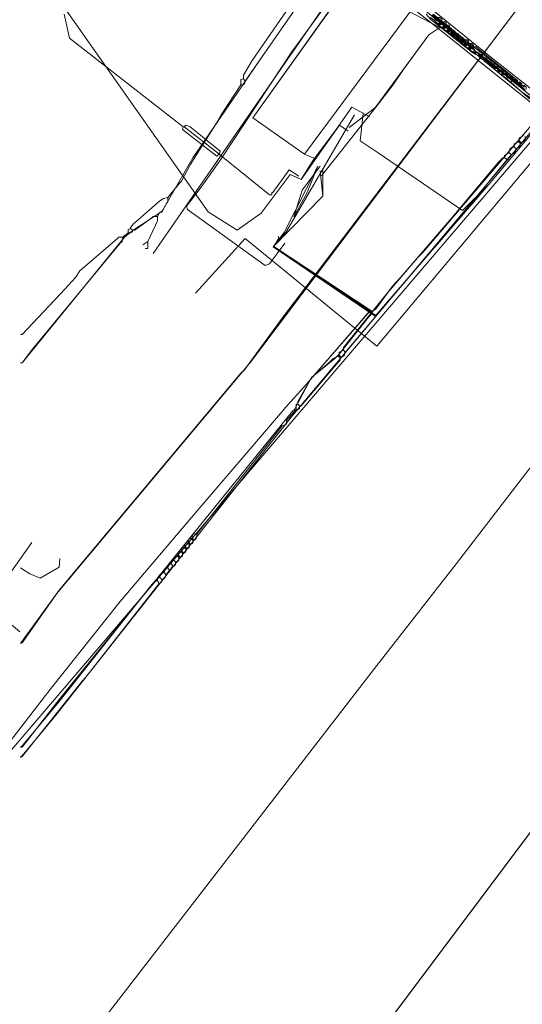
# Model space of a CAD drawing. Header units: metres. Extents: x 92810 to 93633, y 464687 to 465459.
# Tile 236 of 256: x 93421 to 93463, y 465071 to 465153. Entities that reach past the tile are written whole.
import ezdxf
from ezdxf.lldxf.tags import DXFTag

# ---------------------------------------------------------------- set-up
doc = ezdxf.new("R2010")
doc.units = ezdxf.units.M
for name, color, linetype, lineweight, transparency in [('B-OI-KL-DATA_BT NEDERLAND-G', 90, 'SI_B_DATA_BT_NEDERLAND', 18, 0.4), ('B-OI-KL-DATA_KPN-G', 90, 'SI_B_DATA_KPN', 18, 0.4), ('B-OI-KL-DATA_LIANDER-G', 90, 'SI_B_DATA_LIANDER', 18, 0.4), ('B-OI-KL-DATA_PRORAIL-G', 90, 'SI_B_DATA_PRORAIL', 18, 0.4), ('B-OI-KL-DATA_RELINED-G', 90, 'SI_B_DATA_RELINED', 18, 0.4), ('B-OI-KL-ET_HS_LIANDER-G', 10, 'SI_B_ET_HS_LIANDON', 18, 0.4), ('B-OI-KL-ET_LS_LIANDER-G', 190, 'SI_B_ET_LS_LIANDER', 18, 0.4), ('B-OI-KL-ET_LS_PRORAIL-G', 190, 'SI_B_ET_LS_PRORAIL', 18, 0.4), ('B-OI-KL-ET_MS_PRORAIL-G', 130, 'SI_B_ET_MS_PRORAIL', 18, 0.4), ('B-OI-KL-GAS_LD_PRORAIL-G', 30, 'SI_B_GAS_LD_PRORAIL', 18, 0.4), ('B-WE-KL-DATA-G', 90, 'KL-DATA-N', 18, 0.4)]:
    doc.layers.add(name, color=color, linetype=linetype, lineweight=lineweight, transparency=transparency)
doc.styles.get("Standard").update_dxf_attribs({"font": 'isocp.shx'})
tags = doc.linetypes.add('KL-DATA-N', pattern='A,4,-1,[101,NLCS.SHX,S=0.5,R=0,X=0,Y=0],-1,4,-1,["D",Standard,S=1,R=0,X=-0.25,Y=-0.5],-1.5', length=12.5).pattern_tags.tags
tags[18] = DXFTag(74, 10)
doc.linetypes.add('SI_B_DATA_BT_NEDERLAND', pattern='A,5,-2,["BTN",Standard,S=1.5,R=0,X=-0.51,Y=-0.75],-7', length=14)
doc.linetypes.add('SI_B_DATA_KPN', pattern='A,5,-2,["KPN",Standard,S=1.5,R=0,X=-0.51,Y=-0.75],-8', length=15)
doc.linetypes.add('SI_B_DATA_LIANDER', pattern='A,5,-2,["LI-DATA",Standard,S=1.5,R=0,X=-0.51,Y=-0.75],-11', length=18)
doc.linetypes.add('SI_B_DATA_PRORAIL', pattern='A,5,-2,["PRO-DATA",Standard,S=1.5,R=0,X=-0.51,Y=-0.75],-13', length=20)
doc.linetypes.add('SI_B_DATA_RELINED', pattern='A,5,-2,["REL-DATA",Standard,S=1.5,R=0,X=-0.51,Y=-0.75],-13', length=20)
doc.linetypes.add('SI_B_ET_HS_LIANDON', pattern='A,5,-2,["LI-HS",Standard,S=1.5,R=0,X=-0.51,Y=-0.75],-10', length=17)
doc.linetypes.add('SI_B_ET_LS_LIANDER', pattern='A,5,-2,["LI-LS",Standard,S=1.5,R=0,X=-0.51,Y=-0.75],-10', length=17)
doc.linetypes.add('SI_B_ET_LS_PRORAIL', pattern='A,5,-2,["PRO-LS",Standard,S=1.5,R=0,X=-0.51,Y=-0.75],-11', length=18)
doc.linetypes.add('SI_B_ET_MS_PRORAIL', pattern='A,5,-2,["PRO-MS",Standard,S=1.5,R=0,X=-0.51,Y=-0.75],-11', length=18)
doc.linetypes.add('SI_B_GAS_LD_PRORAIL', pattern='A,5,-2,["PRO-G-LD",Standard,S=1.5,R=0,X=-0.51,Y=-0.75],-12', length=19)

msp = doc.modelspace()

# ---------------------------------------------------------------- linework, layer by layer
at = {"layer": 'B-OI-KL-DATA_BT NEDERLAND-G', "flags": 128}
for points in [[(93449.45, 465144.86), (93449.2, 465142.6), (93450.7, 465141.6), (93457.7, 465136.81), (93459.84, 465138.95), (93462.9, 465142.6), (93497.1, 465184.7), (93498.1, 465186), (93523.5, 465217.3), (93528.8, 465223.9), (93529.6, 465224.1), (93530.32, 465225), (93554.47, 465254.94)], [(93501.6, 465239.3), (93497.7, 465232.6), (93503.5, 465226), (93486.2, 465204), (93480.8, 465198.4), (93464.1, 465177.9), (93440.3, 465144.5), (93444.6, 465141.5)], [(93440.3, 465144.5), (93454.1, 465163.8), (93464.1, 465177.9), (93480, 465197.7), (93486.2, 465204.1), (93503.4, 465226), (93497.7, 465232.6)], [(93455.8, 465152), (93448, 465156.1), (93457, 465169), (93465, 465179.2), (93479.8, 465197.7), (93484.6, 465202), (93503.5, 465226)], [(93419.1, 465161.6), (93436.6, 465136.7), (93439, 465135.2)], [(93444.6, 465141.5), (93454.3, 465154.6)], [(93450.421, 465145.313), (93454.9, 465151.4), (93455.8, 465152)], [(93452.7, 465148.4), (93454.9, 465151.4)], [(93446, 465139.7), (93450.5, 465145.4), (93451.874, 465147.242), (93452.7, 465148.4)], [(93450.5, 465145.4), (93451.9, 465147.2), (93452.7, 465148.4)], [(93450.45, 465128.059), (93459.838, 465138.945), (93462.9, 465142.6), (93467.086, 465147.753)], [(93444.3, 465139.4), (93448.5, 465145.4), (93450, 465144.6)], [(93448.3, 465143.7), (93450.5, 465145.4)], [(93443.2, 465120.7), (93444.53, 465122.16), (93450.04, 465128.51), (93443.3, 465133), (93442, 465133.8), (93443.05, 465134.98), (93448.747, 465144.761)], [(93443.4, 465139.8), (93444.3, 465139.4), (93445.3, 465141), (93447.5, 465143.9), (93448.2, 465143.4)], [(93448.2, 465143.4), (93447.5, 465143.9), (93445.5, 465141.1), (93444.6, 465141.5)], [(93450.7, 465141.6), (93457.698, 465136.813), (93459.838, 465138.945)], [(93450.45, 465128.059), (93442, 465133.8), (93442.903, 465134.983), (93445.7, 465140.5)], [(93443.7, 465136.3), (93444.4, 465138.5), (93445.9, 465140.5)], [(93443.7, 465136.3), (93444.8, 465138.3), (93445.7, 465140.5)], [(93446.1, 465140.3), (93446.1, 465138)], [(93441, 465136.6), (93443.4, 465139.8)], [(93445.9, 465140.1), (93446.1, 465138), (93442, 465133.8), (93450.041, 465128.511)], [(93443.4, 465139.8), (93444.1, 465139.5)], [(93450.5, 465128.1), (93459.838, 465138.945)], [(93439, 465135.2), (93441, 465136.6)], [(93450.1, 465128.5), (93442, 465133.8), (93443.047, 465134.975)], [(93442, 465133.8), (93450.5, 465128.1)], [(93450.041, 465128.511), (93443.3, 465133)], [(93450.041, 465128.511), (93444.526, 465122.158), (93443.2, 465120.7)], [(93442.1, 465119.4), (93443.2, 465120.7)], [(93423.6, 465097.2), (93429.3, 465104.4), (93435.7, 465111.9), (93442.1, 465119.4)], [(93318.9, 464969.7), (93332.3, 464985.5), (93341.9, 464996.4), (93349.2, 465004.8), (93357.1, 465013.8), (93366.1, 465024.1), (93370.4, 465029.1), (93372, 465030.9), (93399.5, 465065.2), (93401.8, 465068.2), (93402.2, 465068.8), (93404.6, 465071.8), (93407.4, 465075.2), (93408.7, 465077.3), (93407.9, 465077.9), (93412.3, 465083.5), (93412.9, 465083.7), (93418.3, 465090.4), (93423.6, 465097.2)]]:
    msp.add_lwpolyline(points, dxfattribs=at)
at = {"layer": 'B-OI-KL-DATA_KPN-G', "flags": 128}
for points in [[(93537.321, 465210.75), (93537.179, 465210.75), (93537.107, 465210.679), (93533.107, 465205.75), (93531.107, 465203.179), (93488.107, 465147.75), (93457.179, 465107.536), (93450.393, 465098.821), (93421.107, 465060.893)], [(93479.25, 465197.179), (93463.25, 465177.036), (93443.536, 465149.964), (93437.679, 465141.107), (93436.036, 465138.75), (93434.821, 465137.179), (93434.893, 465136.893), (93441.321, 465132.25), (93441.679, 465132.393), (93442.964, 465134.107)]]:
    msp.add_lwpolyline(points, dxfattribs=at)
at = {"layer": 'B-OI-KL-DATA_LIANDER-G', "flags": 128}
for points in [[(93454.679, 465153.107), (93455.036, 465152.679), (93455.75, 465152.107), (93458.536, 465149.893), (93458.679, 465149.893)], [(93455.179, 465153.036), (93455.893, 465152.464)], [(93455.607, 465152.821), (93455.821, 465152.821), (93455.964, 465152.679), (93455.964, 465152.536)], [(93455.964, 465152.536), (93455.893, 465152.464)], [(93455.964, 465152.536), (93456.036, 465152.464)], [(93455.893, 465152.464), (93455.964, 465152.393)], [(93456.036, 465152.464), (93455.964, 465152.393)], [(93455.964, 465152.393), (93456.25, 465152.179)], [(93456.036, 465152.464), (93456.25, 465152.464), (93456.321, 465152.393), (93456.321, 465152.25)], [(93456.321, 465152.25), (93456.25, 465152.179)], [(93456.25, 465152.179), (93456.321, 465152.107)], [(93456.321, 465152.25), (93456.393, 465152.179)], [(93456.393, 465152.179), (93456.321, 465152.107)], [(93456.321, 465152.107), (93456.536, 465151.964)], [(93456.393, 465152.179), (93456.607, 465152.179), (93456.607, 465152.036)], [(93456.607, 465152.036), (93456.536, 465151.964)], [(93456.536, 465151.964), (93456.607, 465151.893)], [(93456.607, 465152.036), (93456.679, 465151.964)], [(93456.679, 465151.964), (93456.607, 465151.893)], [(93456.607, 465151.893), (93456.679, 465151.821)], [(93456.679, 465151.964), (93456.821, 465151.821)], [(93456.75, 465151.893), (93456.679, 465151.821)], [(93456.679, 465151.821), (93456.75, 465151.75)], [(93456.821, 465151.821), (93456.75, 465151.75)], [(93456.75, 465151.75), (93456.893, 465151.679)], [(93456.821, 465151.821), (93456.964, 465151.75)], [(93456.964, 465151.75), (93456.893, 465151.679)], [(93456.893, 465151.679), (93456.964, 465151.607)], [(93456.964, 465151.75), (93457.036, 465151.679)], [(93457.036, 465151.679), (93456.964, 465151.607)], [(93457.036, 465151.679), (93457.107, 465151.607)], [(93456.964, 465151.607), (93457.036, 465151.536)], [(93457.107, 465151.607), (93457.036, 465151.536)], [(93457.036, 465151.536), (93457.107, 465151.464)], [(93457.107, 465151.607), (93457.179, 465151.536)], [(93457.179, 465151.536), (93457.107, 465151.464)], [(93457.107, 465151.464), (93457.25, 465151.393)], [(93457.179, 465151.536), (93457.321, 465151.464)], [(93457.321, 465151.464), (93457.25, 465151.393)], [(93457.25, 465151.393), (93457.321, 465151.321)], [(93457.321, 465151.464), (93457.393, 465151.393)], [(93457.393, 465151.393), (93457.321, 465151.321)], [(93457.321, 465151.321), (93457.393, 465151.25)], [(93457.393, 465151.393), (93457.464, 465151.321)], [(93457.464, 465151.321), (93457.393, 465151.25)], [(93457.393, 465151.25), (93457.464, 465151.179)], [(93457.464, 465151.321), (93457.536, 465151.25)], [(93457.536, 465151.25), (93457.464, 465151.179)], [(93457.464, 465151.179), (93457.607, 465151.107)], [(93457.536, 465151.25), (93457.679, 465151.179)], [(93457.679, 465151.179), (93457.607, 465151.107)], [(93457.607, 465151.107), (93457.679, 465151.036)], [(93457.679, 465151.179), (93457.821, 465151.036)], [(93457.75, 465151.107), (93457.679, 465151.036)], [(93457.679, 465151.036), (93457.75, 465150.964)], [(93457.821, 465151.036), (93457.75, 465150.964)], [(93457.75, 465150.964), (93457.821, 465150.893)], [(93457.821, 465151.036), (93457.893, 465150.964)], [(93457.893, 465150.964), (93457.821, 465150.893)], [(93457.821, 465150.893), (93458.107, 465150.679)], [(93457.893, 465150.964), (93458.107, 465150.964), (93458.179, 465150.893), (93458.179, 465150.75)], [(93458.179, 465150.75), (93458.107, 465150.679)], [(93458.107, 465150.679), (93458.179, 465150.607)], [(93458.179, 465150.75), (93458.25, 465150.679)], [(93458.25, 465150.679), (93458.179, 465150.607)], [(93458.179, 465150.607), (93458.536, 465150.321)], [(93458.25, 465150.679), (93458.464, 465150.679), (93458.607, 465150.536), (93458.607, 465150.393)], [(93458.607, 465150.393), (93458.536, 465150.321)], [(93458.536, 465150.321), (93458.75, 465149.964)], [(93458.607, 465150.393), (93458.821, 465150.393), (93458.964, 465150.25), (93462.25, 465147.607), (93462.25, 465147.464)], [(93458.75, 465149.964), (93458.679, 465149.893)], [(93458.679, 465149.893), (93458.75, 465149.821)], [(93458.75, 465149.964), (93458.821, 465149.893)], [(93458.821, 465149.893), (93458.75, 465149.821)], [(93458.75, 465149.821), (93459.036, 465149.607)], [(93458.821, 465149.893), (93459.036, 465149.893), (93459.107, 465149.821), (93459.107, 465149.679)], [(93459.107, 465149.679), (93459.036, 465149.607)], [(93459.036, 465149.607), (93459.107, 465149.536)], [(93459.107, 465149.679), (93459.179, 465149.607)], [(93459.179, 465149.607), (93459.107, 465149.536)], [(93459.107, 465149.536), (93459.179, 465149.464)], [(93459.179, 465149.607), (93459.25, 465149.536)], [(93459.25, 465149.536), (93459.179, 465149.464)], [(93459.179, 465149.464), (93459.25, 465149.393)], [(93459.25, 465149.536), (93459.321, 465149.464)], [(93459.321, 465149.464), (93459.25, 465149.393)], [(93459.25, 465149.393), (93459.393, 465149.321)], [(93459.321, 465149.464), (93459.464, 465149.393)], [(93459.464, 465149.393), (93459.393, 465149.321)], [(93459.393, 465149.321), (93459.464, 465149.25)], [(93459.464, 465149.393), (93459.536, 465149.321)], [(93459.536, 465149.321), (93459.464, 465149.25)], [(93459.464, 465149.25), (93459.536, 465149.179)], [(93459.536, 465149.321), (93459.607, 465149.25)], [(93459.607, 465149.25), (93459.536, 465149.179)], [(93459.607, 465149.25), (93459.679, 465149.179)], [(93459.536, 465149.179), (93459.607, 465149.107)], [(93459.679, 465149.179), (93459.607, 465149.107)], [(93459.607, 465149.107), (93459.75, 465149.036)], [(93459.679, 465149.179), (93459.821, 465149.107)], [(93459.821, 465149.107), (93459.75, 465149.036)], [(93459.75, 465149.036), (93459.821, 465148.964)], [(93459.821, 465149.107), (93459.893, 465149.036)], [(93459.893, 465149.036), (93459.821, 465148.964)], [(93459.821, 465148.964), (93459.893, 465148.893)], [(93459.893, 465149.036), (93459.964, 465148.964)], [(93459.964, 465148.964), (93459.893, 465148.893)], [(93459.893, 465148.893), (93459.964, 465148.821)], [(93459.964, 465148.964), (93460.036, 465148.893)], [(93460.036, 465148.893), (93459.964, 465148.821)], [(93459.964, 465148.821), (93460.107, 465148.75)], [(93460.036, 465148.893), (93460.179, 465148.821)], [(93460.179, 465148.821), (93460.107, 465148.75)], [(93460.107, 465148.75), (93460.179, 465148.679)], [(93460.179, 465148.821), (93460.321, 465148.679)], [(93460.25, 465148.75), (93460.179, 465148.679)], [(93460.179, 465148.679), (93460.321, 465148.536)], [(93460.321, 465148.679), (93460.25, 465148.607)], [(93460.321, 465148.679), (93460.393, 465148.607)], [(93460.393, 465148.607), (93460.321, 465148.536)], [(93460.321, 465148.536), (93460.536, 465148.393)], [(93460.393, 465148.607), (93460.607, 465148.607), (93460.607, 465148.464)], [(93460.607, 465148.464), (93460.536, 465148.393)], [(93460.607, 465148.464), (93460.679, 465148.393)], [(93460.536, 465148.393), (93460.607, 465148.321)], [(93460.679, 465148.393), (93460.607, 465148.321)], [(93460.607, 465148.321), (93460.679, 465148.25)], [(93460.679, 465148.393), (93460.75, 465148.321)], [(93460.75, 465148.321), (93460.679, 465148.25)], [(93460.679, 465148.25), (93460.893, 465148.107)], [(93460.75, 465148.321), (93460.964, 465148.321), (93460.964, 465148.179)], [(93460.964, 465148.179), (93460.893, 465148.107)], [(93460.893, 465148.107), (93460.964, 465148.036)], [(93460.964, 465148.179), (93461.036, 465148.107)], [(93461.036, 465148.107), (93460.964, 465148.036)], [(93460.964, 465148.036), (93461.679, 465147.464)], [(93461.036, 465148.107), (93461.25, 465148.107), (93461.393, 465147.964), (93461.393, 465147.821)], [(93461.393, 465147.821), (93461.321, 465147.75)], [(93461.393, 465147.821), (93461.607, 465147.821), (93461.75, 465147.679), (93461.75, 465147.536)], [(93461.75, 465147.536), (93461.679, 465147.464)], [(93461.679, 465147.464), (93463.036, 465146.25), (93465.036, 465144.679), (93465.179, 465144.679)], [(93461.75, 465147.536), (93462.179, 465147.393)], [(93462.25, 465147.464), (93462.179, 465147.393)], [(93462.179, 465147.393), (93462.536, 465147.107)], [(93462.25, 465147.464), (93462.464, 465147.464), (93462.607, 465147.321), (93462.607, 465147.179)], [(93462.607, 465147.179), (93462.536, 465147.107)], [(93462.536, 465147.107), (93462.893, 465146.821)], [(93462.607, 465147.179), (93462.821, 465147.179), (93462.964, 465147.036), (93462.964, 465146.893)]]:
    msp.add_lwpolyline(points, dxfattribs=at)
at = {"layer": 'B-OI-KL-DATA_PRORAIL-G', "flags": 128}
for points in [[(93450.179, 465128.464), (93450.464, 465128.607), (93451.893, 465130.536), (93452.536, 465131.25), (93479.893, 465163.107), (93488.893, 465173.821), (93489.321, 465174.25), (93491.821, 465176.036), (93492.107, 465176.321), (93499.536, 465185.75), (93511.179, 465201.464), (93516.179, 465208.393), (93516.393, 465208.607), (93521.964, 465215.821), (93522.25, 465216.107), (93529.321, 465223.536), (93533.607, 465228.964), (93536.107, 465231.964), (93547.464, 465245.75), (93556.036, 465256.536), (93558.75, 465259.821), (93570.464, 465274.25), (93576.036, 465281.179), (93576.536, 465282.25), (93576.75, 465282.536), (93580.464, 465287.679), (93582.25, 465290.464), (93582.893, 465291.321), (93587.107, 465295.679), (93591.821, 465302.107), (93592.321, 465302.679), (93606.607, 465320.821), (93608.821, 465323.536), (93609.821, 465324.679), (93609.821, 465324.893)], [(93421.036, 465029.179), (93421.179, 465029.179), (93421.321, 465029.321), (93427.179, 465037.107), (93428.607, 465038.893), (93434.893, 465047.036), (93435.964, 465048.75), (93436.821, 465049.893), (93464.821, 465087.25), (93472.964, 465098.679), (93489.536, 465122.821), (93492.75, 465128.679), (93493.107, 465129.179), (93501.179, 465139.179), (93505.036, 465145.179), (93505.607, 465145.964), (93516.393, 465159.607), (93525.321, 465171.107), (93525.607, 465171.393), (93534.607, 465182.821), (93534.893, 465183.107), (93538.464, 465187.536), (93538.964, 465189.893), (93539.036, 465189.964), (93540.036, 465191.036), (93541.179, 465192.464), (93593.107, 465257.536), (93593.75, 465258.25), (93596.393, 465261.393), (93597.393, 465262.679), (93598.393, 465264.107), (93598.679, 465264.393), (93601.75, 465267.107), (93602.607, 465267.964), (93610.75, 465277.036), (93615.536, 465282.536), (93616.821, 465284.321), (93617.107, 465284.607), (93619.036, 465286.679), (93630.107, 465300.821), (93630.107, 465301.036)], [(93481.321, 465194.464), (93477.25, 465189.393), (93476.893, 465189.036), (93467.464, 465178.893), (93465.679, 465177.821), (93465.464, 465177.75), (93463.964, 465178.25), (93463.607, 465178.25), (93461.75, 465177.607), (93459.321, 465174.821), (93452.393, 465166.036), (93450.25, 465162.75), (93449.607, 465161.893), (93441.107, 465149.607), (93435.321, 465141.179), (93432.821, 465136.821), (93432.679, 465136.679), (93430.393, 465135.179), (93429.679, 465134.607), (93421.179, 465124.179), (93421.036, 465124.179)], [(93442.393, 465134.679), (93442.464, 465134.536), (93442.036, 465133.821), (93450.179, 465128.464)], [(93450.179, 465128.464), (93450.107, 465128.179), (93449.893, 465127.964), (93447.464, 465124.893), (93447.107, 465124.536), (93445.179, 465122.964), (93443.75, 465120.321), (93443.607, 465120.179), (93424.25, 465096.25), (93421.179, 465092.321), (93421.036, 465092.321)]]:
    msp.add_lwpolyline(points, dxfattribs=at)
at = {"layer": 'B-OI-KL-DATA_RELINED-G', "flags": 128}
for points in [[(93435.546, 465129.949), (93439.665, 465134.505), (93450.588, 465125.579), (93486.59, 465168.48), (93526.4, 465220.65)], [(93097.579, 464710.151), (93317.54, 464971.19), (93406.446, 465072.669), (93408.813, 465078.642), (93482.973, 465165.537)], [(93421, 465107.88), (93422.001, 465109.288)], [(93421, 465101.876), (93418.318, 465104.108), (93421, 465107.88)]]:
    msp.add_lwpolyline(points, dxfattribs=at)
at = {"layer": 'B-OI-KL-ET_HS_LIANDER-G'}
for p, q in [((93455.821, 465152.321), (93455.679, 465152.179)), ((93457.321, 465151.25), (93457.179, 465151.107)), ((93458.321, 465150.321), (93458.179, 465150.179)), ((93461.821, 465147.821), (93461.679, 465147.679))]:
    msp.add_line(p, q, dxfattribs=at)
at = {"layer": 'B-OI-KL-ET_HS_LIANDER-G', "flags": 128}
for points in [[(93421.107, 465189.107), (93433.821, 465173.393), (93438.464, 465168.321), (93442.107, 465164.679), (93446.607, 465160.464), (93460.036, 465149.536), (93464.036, 465146.393), (93490.179, 465125.464), (93491.964, 465123.964), (93501.821, 465115.964)], [(93421.107, 465187.679), (93430.393, 465176.107), (93432.607, 465173.464), (93437.821, 465167.75), (93443.536, 465162.036), (93444.964, 465160.75), (93452.464, 465154.464), (93454.821, 465152.607), (93491.964, 465122.893), (93493.75, 465121.393), (93501.321, 465115.25)], [(93455.036, 465152.821), (93455.393, 465152.536)], [(93455.179, 465152.964), (93455.464, 465152.607)], [(93455.25, 465153.107), (93456.036, 465152.464)], [(93455.464, 465152.607), (93455.393, 465152.536)], [(93455.393, 465152.536), (93455.607, 465152.321)], [(93455.464, 465152.607), (93455.75, 465152.464)], [(93455.607, 465152.321), (93455.679, 465152.321)], [(93455.607, 465152.321), (93455.679, 465152.179)], [(93455.75, 465152.393), (93455.679, 465152.321)], [(93455.679, 465152.321), (93455.821, 465152.179)], [(93455.679, 465152.179), (93455.821, 465152.107)], [(93455.75, 465152.464), (93455.893, 465152.393)], [(93455.75, 465152.464), (93455.75, 465152.393)], [(93455.75, 465152.393), (93455.821, 465152.321)], [(93455.893, 465152.393), (93455.821, 465152.321)], [(93455.821, 465152.321), (93455.893, 465152.25)], [(93455.893, 465152.25), (93455.821, 465152.179)], [(93455.821, 465152.179), (93455.821, 465152.107)], [(93455.821, 465152.107), (93455.964, 465152.036)], [(93455.893, 465152.393), (93455.964, 465152.393)], [(93455.893, 465152.25), (93455.964, 465152.25)], [(93456.036, 465152.464), (93455.964, 465152.393)], [(93455.964, 465152.393), (93455.964, 465152.25)], [(93455.964, 465152.25), (93456.25, 465152.107)], [(93455.964, 465152.036), (93456.036, 465152.036)], [(93455.964, 465152.036), (93456.036, 465151.893)], [(93456.036, 465152.464), (93460.321, 465149.036)], [(93456.107, 465152.107), (93456.036, 465152.036)], [(93456.036, 465152.036), (93456.107, 465151.964)], [(93456.107, 465151.964), (93456.036, 465151.893)], [(93456.036, 465151.893), (93456.179, 465151.821)], [(93456.107, 465152.179), (93456.107, 465152.107)], [(93456.107, 465152.107), (93456.179, 465152.036)], [(93456.179, 465152.036), (93456.107, 465151.964)], [(93456.107, 465151.964), (93456.179, 465151.893)], [(93456.25, 465152.107), (93456.179, 465152.036)], [(93456.179, 465152.036), (93456.25, 465151.964)], [(93456.25, 465151.964), (93456.179, 465151.893)], [(93456.179, 465151.893), (93456.179, 465151.821)], [(93456.179, 465151.821), (93456.321, 465151.75)], [(93456.25, 465152.107), (93456.321, 465151.964)], [(93456.25, 465151.964), (93456.321, 465151.964)], [(93456.321, 465151.964), (93456.607, 465151.821)], [(93456.321, 465151.75), (93456.393, 465151.75)], [(93456.321, 465151.75), (93456.393, 465151.607)], [(93456.464, 465151.821), (93456.393, 465151.75)], [(93456.393, 465151.75), (93456.464, 465151.679)], [(93456.464, 465151.679), (93456.393, 465151.607)], [(93456.464, 465151.893), (93456.464, 465151.821)], [(93456.464, 465151.821), (93456.536, 465151.75)], [(93456.536, 465151.75), (93456.464, 465151.679)], [(93456.464, 465151.679), (93456.536, 465151.607)], [(93456.607, 465151.821), (93456.536, 465151.75)], [(93456.536, 465151.75), (93456.607, 465151.679)], [(93456.607, 465151.679), (93456.536, 465151.607)], [(93456.607, 465151.821), (93456.679, 465151.679)], [(93456.607, 465151.679), (93456.75, 465151.679)], [(93456.75, 465151.679), (93456.893, 465151.607)], [(93456.75, 465151.679), (93456.75, 465151.607)], [(93456.393, 465151.607), (93456.536, 465151.536)], [(93456.536, 465151.607), (93456.536, 465151.536)], [(93456.536, 465151.536), (93456.679, 465151.536)], [(93456.607, 465151.536), (93456.679, 465151.393)], [(93456.75, 465151.607), (93456.679, 465151.536)], [(93456.679, 465151.536), (93456.75, 465151.464)], [(93456.75, 465151.464), (93456.679, 465151.393)], [(93456.679, 465151.393), (93456.821, 465151.25)], [(93456.75, 465151.607), (93456.821, 465151.536)], [(93456.821, 465151.536), (93456.75, 465151.464)], [(93456.75, 465151.464), (93456.821, 465151.393)], [(93456.821, 465151.393), (93456.75, 465151.321)], [(93456.893, 465151.607), (93456.821, 465151.536)], [(93456.821, 465151.536), (93456.893, 465151.464)], [(93456.893, 465151.464), (93456.821, 465151.393)], [(93456.821, 465151.393), (93456.893, 465151.321)], [(93456.893, 465151.321), (93456.821, 465151.25)], [(93456.821, 465151.25), (93456.964, 465151.179)], [(93456.893, 465151.607), (93456.964, 465151.536)], [(93456.964, 465151.536), (93456.893, 465151.464)], [(93456.893, 465151.464), (93456.964, 465151.393)], [(93456.964, 465151.393), (93456.893, 465151.321)], [(93456.893, 465151.321), (93456.964, 465151.25)], [(93456.964, 465151.536), (93457.036, 465151.464)], [(93457.036, 465151.464), (93456.964, 465151.393)], [(93456.964, 465151.393), (93457.036, 465151.321)], [(93456.964, 465151.25), (93457.036, 465151.25)], [(93456.964, 465151.25), (93456.964, 465151.179)], [(93456.964, 465151.179), (93457.036, 465151.107)], [(93457.036, 465151.464), (93457.107, 465151.393)], [(93457.036, 465151.321), (93457.107, 465151.321)], [(93457.036, 465151.321), (93457.036, 465151.25)], [(93457.036, 465151.25), (93457.107, 465151.179)], [(93457.107, 465151.179), (93457.036, 465151.107)], [(93457.036, 465151.107), (93457.107, 465151.036)], [(93457.107, 465151.393), (93457.25, 465151.321)], [(93457.107, 465151.393), (93457.107, 465151.321)], [(93457.107, 465151.321), (93457.179, 465151.25)], [(93457.179, 465151.25), (93457.107, 465151.179)], [(93457.107, 465151.179), (93457.179, 465151.107)], [(93457.179, 465151.107), (93457.107, 465151.036)], [(93457.107, 465151.036), (93457.179, 465150.964)], [(93457.25, 465151.321), (93457.179, 465151.25)], [(93457.179, 465151.25), (93457.321, 465151.107)], [(93457.179, 465151.107), (93457.25, 465151.036)], [(93457.25, 465151.036), (93457.179, 465150.964)], [(93457.179, 465150.964), (93457.321, 465150.893)], [(93457.25, 465151.321), (93457.321, 465151.25)], [(93457.321, 465151.107), (93457.25, 465151.036)], [(93457.25, 465151.036), (93457.321, 465150.964)], [(93457.321, 465151.25), (93457.393, 465151.179)], [(93457.393, 465151.179), (93457.321, 465151.107)], [(93457.321, 465151.107), (93457.393, 465151.036)], [(93457.321, 465150.964), (93457.393, 465150.964)], [(93457.321, 465150.964), (93457.321, 465150.893)], [(93457.321, 465150.893), (93457.393, 465150.821)], [(93457.393, 465151.179), (93457.464, 465151.036)], [(93457.393, 465151.036), (93457.536, 465151.036)], [(93457.393, 465151.036), (93457.393, 465150.964)], [(93457.393, 465150.964), (93457.464, 465150.893)], [(93457.464, 465150.893), (93457.393, 465150.821)], [(93457.536, 465150.964), (93457.464, 465150.893)], [(93457.464, 465150.893), (93457.536, 465150.821)], [(93457.536, 465151.036), (93457.679, 465150.964)], [(93457.536, 465151.036), (93457.536, 465150.964)], [(93457.536, 465150.964), (93457.607, 465150.893)], [(93457.607, 465150.893), (93457.536, 465150.821)], [(93457.679, 465150.964), (93457.607, 465150.893)], [(93457.607, 465150.893), (93457.679, 465150.821)], [(93457.679, 465150.964), (93457.75, 465150.893)], [(93457.75, 465150.893), (93457.679, 465150.821)], [(93457.75, 465150.893), (93457.821, 465150.75)], [(93457.393, 465150.821), (93457.464, 465150.75)], [(93457.536, 465150.821), (93457.464, 465150.75)], [(93457.464, 465150.75), (93457.536, 465150.679)], [(93457.536, 465150.821), (93457.607, 465150.75)], [(93457.607, 465150.75), (93457.536, 465150.679)], [(93457.536, 465150.679), (93457.679, 465150.607)], [(93457.679, 465150.821), (93457.607, 465150.75)], [(93457.607, 465150.75), (93457.679, 465150.679)], [(93457.679, 465150.821), (93457.75, 465150.75)], [(93457.75, 465150.75), (93457.679, 465150.679)], [(93457.679, 465150.679), (93457.679, 465150.607)], [(93457.679, 465150.607), (93457.821, 465150.607)], [(93457.75, 465150.75), (93457.821, 465150.75)], [(93457.75, 465150.607), (93457.821, 465150.464)], [(93457.821, 465150.75), (93457.893, 465150.679)], [(93457.893, 465150.679), (93457.821, 465150.607)], [(93457.821, 465150.607), (93457.893, 465150.536)], [(93457.893, 465150.536), (93457.821, 465150.464)], [(93457.821, 465150.464), (93458.107, 465150.321)], [(93457.893, 465150.679), (93457.964, 465150.679)], [(93457.964, 465150.607), (93457.893, 465150.536)], [(93457.893, 465150.536), (93457.964, 465150.464)], [(93457.964, 465150.679), (93458.107, 465150.536)], [(93457.964, 465150.679), (93457.964, 465150.607)], [(93457.964, 465150.607), (93458.036, 465150.536)], [(93458.036, 465150.536), (93457.964, 465150.464)], [(93457.964, 465150.464), (93457.964, 465150.393)], [(93458.036, 465150.536), (93458.25, 465150.536)], [(93458.107, 465150.321), (93458.179, 465150.321)], [(93458.107, 465150.321), (93458.179, 465150.179)], [(93458.25, 465150.393), (93458.179, 465150.321)], [(93458.179, 465150.321), (93458.321, 465150.179)], [(93458.179, 465150.179), (93458.321, 465150.107)], [(93458.25, 465150.536), (93458.25, 465150.393)], [(93458.25, 465150.393), (93458.321, 465150.321)], [(93458.321, 465150.321), (93458.393, 465150.25)], [(93458.393, 465150.25), (93458.321, 465150.179)], [(93458.321, 465150.179), (93458.321, 465150.107)], [(93458.321, 465150.107), (93458.536, 465149.964)], [(93458.393, 465150.25), (93458.607, 465150.25), (93458.679, 465150.179), (93458.679, 465150.036)], [(93458.679, 465150.036), (93458.607, 465149.964)], [(93458.679, 465150.036), (93458.75, 465149.964)], [(93458.536, 465149.964), (93458.607, 465149.964)], [(93458.536, 465149.964), (93458.679, 465149.821)], [(93458.607, 465149.964), (93458.679, 465149.893)], [(93458.75, 465149.964), (93458.679, 465149.893)], [(93458.679, 465149.893), (93458.679, 465149.821)], [(93458.679, 465149.821), (93458.964, 465149.679)], [(93458.75, 465149.964), (93459.036, 465149.821)], [(93459.036, 465149.75), (93458.964, 465149.679)], [(93458.964, 465149.679), (93462.536, 465146.679), (93463.393, 465146.107)], [(93459.036, 465149.821), (93459.107, 465149.821)], [(93459.036, 465149.821), (93459.036, 465149.75)], [(93459.036, 465149.75), (93459.107, 465149.75)], [(93459.107, 465149.821), (93459.25, 465149.75)], [(93459.107, 465149.821), (93459.107, 465149.75)], [(93459.107, 465149.75), (93459.179, 465149.679)], [(93459.25, 465149.75), (93459.179, 465149.679)], [(93459.179, 465149.679), (93459.25, 465149.607)], [(93459.25, 465149.75), (93459.321, 465149.679)], [(93459.321, 465149.679), (93459.25, 465149.607)], [(93459.25, 465149.607), (93459.393, 465149.536)], [(93459.321, 465149.679), (93459.393, 465149.536)], [(93459.393, 465149.536), (93459.464, 465149.536)], [(93459.464, 465149.536), (93459.607, 465149.464)], [(93459.464, 465149.536), (93459.536, 465149.393)], [(93459.607, 465149.464), (93459.536, 465149.393)], [(93459.536, 465149.393), (93459.607, 465149.321)], [(93459.607, 465149.464), (93459.679, 465149.393)], [(93459.679, 465149.393), (93459.607, 465149.321)], [(93459.607, 465149.321), (93459.679, 465149.25)], [(93459.679, 465149.393), (93459.821, 465149.25)], [(93459.75, 465149.321), (93459.679, 465149.25)], [(93459.679, 465149.25), (93459.821, 465149.179)], [(93459.821, 465149.25), (93459.964, 465149.179)], [(93459.821, 465149.25), (93459.821, 465149.179)], [(93459.821, 465149.179), (93459.893, 465149.107)], [(93459.964, 465149.179), (93459.893, 465149.107)], [(93459.893, 465149.107), (93459.964, 465149.036)], [(93459.964, 465149.179), (93460.036, 465149.107)], [(93460.036, 465149.107), (93459.964, 465149.036)], [(93459.964, 465149.036), (93460.036, 465148.964)], [(93460.036, 465149.107), (93460.107, 465149.036)], [(93460.107, 465149.036), (93460.036, 465148.964)], [(93460.036, 465148.964), (93460.179, 465148.893)], [(93460.107, 465149.036), (93460.179, 465148.964)], [(93460.179, 465148.964), (93460.25, 465148.964)], [(93460.179, 465148.964), (93460.179, 465148.893)], [(93460.179, 465148.893), (93460.321, 465148.75)], [(93460.321, 465149.036), (93460.25, 465148.964)], [(93460.25, 465148.964), (93460.321, 465148.893)], [(93460.321, 465148.893), (93460.25, 465148.821)], [(93460.321, 465149.036), (93460.607, 465148.821)], [(93460.321, 465148.893), (93460.393, 465148.821)], [(93460.393, 465148.821), (93460.321, 465148.75)], [(93460.321, 465148.75), (93460.464, 465148.679)], [(93460.393, 465148.821), (93460.464, 465148.75)], [(93460.464, 465148.75), (93460.536, 465148.75)], [(93460.464, 465148.75), (93460.464, 465148.679)], [(93460.464, 465148.679), (93460.536, 465148.607)], [(93460.607, 465148.821), (93460.536, 465148.75)], [(93460.536, 465148.75), (93460.607, 465148.679)], [(93460.607, 465148.679), (93460.536, 465148.607)], [(93460.536, 465148.607), (93460.607, 465148.536)], [(93460.607, 465148.821), (93460.679, 465148.75)], [(93460.679, 465148.75), (93460.607, 465148.679)], [(93460.607, 465148.679), (93460.679, 465148.607)], [(93460.679, 465148.607), (93460.607, 465148.536)], [(93460.607, 465148.536), (93460.679, 465148.464)], [(93460.679, 465148.75), (93460.964, 465148.536)], [(93460.679, 465148.607), (93460.75, 465148.536)], [(93460.75, 465148.536), (93460.679, 465148.464)], [(93460.679, 465148.464), (93460.821, 465148.393)], [(93460.75, 465148.536), (93460.821, 465148.464)], [(93460.821, 465148.464), (93460.893, 465148.464)], [(93460.821, 465148.464), (93460.821, 465148.393)], [(93460.964, 465148.536), (93460.893, 465148.464)], [(93460.893, 465148.464), (93460.964, 465148.393)], [(93460.964, 465148.536), (93461.036, 465148.464)], [(93461.036, 465148.464), (93460.964, 465148.393)], [(93461.036, 465148.464), (93461.107, 465148.393)], [(93460.821, 465148.393), (93460.893, 465148.321)], [(93460.964, 465148.393), (93460.893, 465148.321)], [(93460.893, 465148.321), (93460.964, 465148.25)], [(93460.964, 465148.393), (93461.036, 465148.321)], [(93461.036, 465148.321), (93460.964, 465148.25)], [(93460.964, 465148.25), (93461.036, 465148.179)], [(93461.107, 465148.393), (93461.036, 465148.321)], [(93461.036, 465148.321), (93461.107, 465148.25)], [(93461.107, 465148.25), (93461.036, 465148.179)], [(93461.036, 465148.179), (93461.179, 465148.107)], [(93461.107, 465148.393), (93461.321, 465148.25)], [(93461.107, 465148.25), (93461.179, 465148.179)], [(93461.179, 465148.179), (93461.25, 465148.179)], [(93461.179, 465148.179), (93461.179, 465148.107)], [(93461.179, 465148.107), (93461.25, 465148.036)], [(93461.321, 465148.25), (93461.25, 465148.179)], [(93461.25, 465148.179), (93461.321, 465148.107)], [(93461.321, 465148.107), (93461.25, 465148.036)], [(93461.25, 465148.036), (93461.321, 465147.964)], [(93461.321, 465148.25), (93461.393, 465148.179)], [(93461.393, 465148.179), (93461.321, 465148.107)], [(93461.321, 465148.107), (93461.393, 465148.036)], [(93461.393, 465148.036), (93461.321, 465147.964)], [(93461.321, 465147.964), (93461.464, 465147.893)], [(93461.393, 465148.179), (93461.464, 465148.107)], [(93461.464, 465148.107), (93461.393, 465148.036)], [(93461.393, 465148.036), (93461.464, 465147.964)], [(93461.464, 465148.107), (93461.607, 465148.036)], [(93461.464, 465147.964), (93461.536, 465147.964)], [(93461.464, 465147.964), (93461.464, 465147.893)], [(93461.464, 465147.893), (93461.536, 465147.821)], [(93461.607, 465148.036), (93461.536, 465147.964)], [(93461.536, 465147.964), (93461.607, 465147.893)], [(93461.607, 465147.893), (93461.536, 465147.821)], [(93461.536, 465147.821), (93461.607, 465147.75)], [(93461.607, 465148.036), (93461.679, 465147.964)], [(93461.679, 465147.964), (93461.607, 465147.893)], [(93461.607, 465147.893), (93461.679, 465147.821)], [(93461.679, 465147.821), (93461.607, 465147.75)], [(93461.607, 465147.75), (93461.679, 465147.679)], [(93461.679, 465147.964), (93461.821, 465147.821)], [(93461.75, 465147.893), (93461.679, 465147.821)], [(93461.679, 465147.821), (93461.821, 465147.679)], [(93461.679, 465147.679), (93461.821, 465147.607)], [(93461.821, 465147.821), (93461.893, 465147.75)], [(93461.821, 465147.679), (93461.893, 465147.679)], [(93461.821, 465147.679), (93461.821, 465147.607)], [(93461.821, 465147.607), (93461.893, 465147.536)], [(93461.893, 465147.75), (93462.036, 465147.679)], [(93461.893, 465147.75), (93461.893, 465147.679)], [(93461.893, 465147.679), (93461.964, 465147.607)], [(93461.964, 465147.607), (93461.893, 465147.536)], [(93462.036, 465147.679), (93461.964, 465147.607)], [(93461.964, 465147.607), (93462.036, 465147.536)], [(93462.036, 465147.679), (93462.107, 465147.607)], [(93462.107, 465147.607), (93462.036, 465147.536)], [(93462.107, 465147.607), (93462.179, 465147.536)], [(93461.893, 465147.536), (93461.964, 465147.464)], [(93462.036, 465147.536), (93461.964, 465147.464)], [(93461.964, 465147.464), (93462.036, 465147.393)], [(93462.036, 465147.536), (93462.107, 465147.464)], [(93462.107, 465147.464), (93462.036, 465147.393)], [(93462.036, 465147.393), (93462.179, 465147.321)], [(93462.179, 465147.536), (93462.107, 465147.464)], [(93462.107, 465147.464), (93462.179, 465147.393)], [(93462.179, 465147.536), (93462.25, 465147.464)], [(93462.25, 465147.464), (93462.179, 465147.393)], [(93462.179, 465147.393), (93462.179, 465147.321)], [(93462.179, 465147.321), (93462.321, 465147.321)], [(93462.25, 465147.464), (93462.393, 465147.393)], [(93462.25, 465147.321), (93462.321, 465147.179)], [(93462.393, 465147.393), (93462.321, 465147.321)], [(93462.321, 465147.321), (93462.393, 465147.25)], [(93462.393, 465147.25), (93462.321, 465147.179)], [(93462.321, 465147.179), (93462.393, 465147.107)], [(93462.393, 465147.393), (93462.464, 465147.321)], [(93462.464, 465147.321), (93462.393, 465147.25)], [(93462.393, 465147.25), (93462.464, 465147.179)], [(93462.464, 465147.179), (93462.393, 465147.107)], [(93462.393, 465147.107), (93462.536, 465147.036)], [(93462.464, 465147.321), (93462.536, 465147.25)], [(93462.536, 465147.25), (93462.464, 465147.179)], [(93462.464, 465147.179), (93462.536, 465147.107)], [(93462.536, 465147.25), (93462.607, 465147.179)], [(93462.607, 465147.179), (93462.536, 465147.107)], [(93462.536, 465147.107), (93462.536, 465147.036)], [(93462.536, 465147.036), (93462.679, 465146.964)], [(93462.607, 465147.179), (93462.821, 465147.036)]]:
    msp.add_lwpolyline(points, dxfattribs=at)
at = {"layer": 'B-OI-KL-ET_LS_LIANDER-G'}
for p, q in [((93425.107, 465151.107), (93424.679, 465153.107)), ((93434.536, 465143.75), (93425.107, 465151.107)), ((93434.536, 465143.75), (93434.464, 465143.536)), ((93434.464, 465143.536), (93437.321, 465141.321)), ((93434.536, 465143.75), (93434.607, 465143.75)), ((93434.75, 465143.893), (93434.607, 465143.75)), ((93434.607, 465143.75), (93437.464, 465141.536)), ((93435.107, 465143.75), (93434.75, 465143.893)), ((93437.607, 465141.75), (93435.107, 465143.75)), ((93437.321, 465141.321), (93437.464, 465141.464)), ((93437.464, 465141.536), (93437.536, 465141.536)), ((93437.464, 465141.536), (93437.464, 465141.464)), ((93437.464, 465141.464), (93437.536, 465141.464)), ((93437.536, 465141.536), (93437.607, 465141.75)), ((93437.536, 465141.536), (93437.536, 465141.464)), ((93437.536, 465141.464), (93441.679, 465138.107)), ((93441.964, 465138.321), (93443.321, 465140.179)), ((93443.321, 465140.179), (93444.107, 465139.679)), ((93441.679, 465138.107), (93441.893, 465138.107)), ((93441.893, 465138.107), (93441.893, 465138.321)), ((93441.893, 465138.321), (93441.964, 465138.321))]:
    msp.add_line(p, q, dxfattribs=at)
at = {"layer": 'B-OI-KL-ET_LS_PRORAIL-G'}
for p, q in [((93462.393, 465142.821), (93462.393, 465142.536)), ((93447.464, 465125.036), (93447.464, 465124.75)), ((93434.964, 465109.536), (93434.964, 465109.25)), ((93434.107, 465108.464), (93434.107, 465108.179)), ((93434.393, 465108.821), (93434.393, 465108.536)), ((93434.679, 465109.179), (93434.679, 465108.893))]:
    msp.add_line(p, q, dxfattribs=at)
at = {"layer": 'B-OI-KL-ET_LS_PRORAIL-G', "flags": 128}
for points in [[(93486.821, 465193.393), (93481.893, 465194.464), (93481.321, 465194.464), (93481.25, 465194.393), (93477.25, 465189.393), (93476.893, 465189.036), (93467.464, 465178.893), (93465.679, 465177.821), (93465.464, 465177.75), (93463.964, 465178.25), (93463.607, 465178.25), (93461.75, 465177.607), (93459.321, 465174.821), (93452.393, 465166.036), (93450.25, 465162.75), (93449.607, 465161.893), (93441.107, 465149.607), (93435.321, 465141.179), (93432.821, 465136.821), (93432.679, 465136.679), (93430.393, 465135.179), (93429.679, 465134.607), (93421.179, 465124.179), (93421.036, 465124.179)], [(93491.107, 465191.107), (93475.393, 465171.036), (93468.536, 465161.821), (93467.179, 465160.107), (93442.75, 465127.893), (93439.607, 465123.607), (93439.321, 465123.321), (93424.25, 465105.321), (93421.179, 465100.964), (93421.036, 465100.964)], [(93491.75, 465148.393), (93501.464, 465139.75), (93501.036, 465138.964), (93500.679, 465138.536), (93492.893, 465128.893), (93489.679, 465123.036), (93489.25, 465122.393), (93472.536, 465098.036), (93472.036, 465097.393), (93464.679, 465087.036), (93464.107, 465086.321), (93436.321, 465049.25), (93435.107, 465047.321), (93434.607, 465046.679), (93421.179, 465029.179), (93421.036, 465029.179)], [(93462.75, 465143.036), (93462.393, 465142.821)], [(93462.893, 465142.964), (93462.893, 465142.679), (93462.75, 465142.536), (93462.536, 465142.464)], [(93461.964, 465142.107), (93461.821, 465142.107), (93461.607, 465141.893), (93461.536, 465141.607)], [(93462.107, 465141.964), (93462.107, 465141.75), (93461.964, 465141.607), (93461.75, 465141.464)], [(93462.321, 465142.536), (93461.964, 465142.321), (93461.964, 465142.107)], [(93461.964, 465142.107), (93462.107, 465141.964)], [(93462.464, 465142.464), (93462.464, 465142.179), (93462.321, 465142.036), (93462.107, 465141.964)], [(93462.321, 465142.536), (93462.393, 465142.536)], [(93462.321, 465142.536), (93462.464, 465142.393)], [(93462.393, 465142.607), (93462.536, 465142.464)], [(93462.393, 465142.536), (93462.464, 465142.464)], [(93462.464, 465142.464), (93462.536, 465142.464)], [(93461.179, 465141.179), (93461.036, 465141.179), (93460.679, 465140.821), (93454.393, 465133.321), (93453.964, 465132.893), (93451.321, 465129.821), (93447.821, 465125.464), (93447.821, 465125.25)], [(93461.536, 465141.607), (93461.179, 465141.393), (93461.179, 465141.179)], [(93461.179, 465141.179), (93461.393, 465141.036)], [(93461.75, 465141.464), (93461.393, 465141.036)], [(93461.536, 465141.607), (93461.75, 465141.464)], [(93461.393, 465141.036), (93455.821, 465134.25), (93454.679, 465132.964), (93447.964, 465125.036)], [(93447.393, 465124.75), (93446.964, 465124.536), (93446.607, 465124.179), (93445.179, 465122.964), (93444.036, 465120.964), (93444.036, 465120.75)], [(93447.393, 465124.75), (93447.464, 465124.75)], [(93447.393, 465124.75), (93447.536, 465124.607)], [(93447.821, 465125.25), (93447.464, 465125.036)], [(93447.464, 465124.821), (93447.607, 465124.679)], [(93447.464, 465124.75), (93447.536, 465124.679)], [(93447.964, 465125.036), (93447.893, 465124.821), (93447.75, 465124.679)], [(93447.821, 465125.25), (93447.964, 465125.036)], [(93447.536, 465124.679), (93447.536, 465124.393), (93447.393, 465124.25), (93444.321, 465120.607), (93444.179, 465120.607)], [(93447.536, 465124.679), (93447.75, 465124.679)], [(93444.036, 465120.75), (93443.893, 465120.75), (93443.893, 465120.321)], [(93444.036, 465120.75), (93444.179, 465120.607)], [(93443.893, 465120.321), (93443.107, 465119.393), (93443.107, 465119.107), (93442.75, 465118.964), (93435.679, 465110.036)], [(93444.179, 465120.607), (93444.179, 465120.393), (93444.036, 465120.321), (93443.893, 465120.321)], [(93435.679, 465110.036), (93435.321, 465109.964), (93435.25, 465109.679)], [(93435.679, 465110.036), (93435.607, 465109.607), (93435.536, 465109.536)], [(93434.893, 465109.25), (93434.679, 465109.179)], [(93434.893, 465109.25), (93434.964, 465109.25)], [(93434.893, 465109.25), (93435.036, 465109.107)], [(93435.179, 465109.607), (93434.964, 465109.536)], [(93434.964, 465109.321), (93435.107, 465109.179)], [(93434.964, 465109.25), (93435.036, 465109.179)], [(93435.179, 465109.607), (93435.25, 465109.607)], [(93435.179, 465109.607), (93435.321, 465109.464)], [(93435.25, 465109.679), (93435.393, 465109.536)], [(93435.25, 465109.679), (93435.25, 465109.607)], [(93435.25, 465109.607), (93435.321, 465109.536)], [(93435.321, 465109.536), (93435.321, 465109.25), (93435.25, 465109.179)], [(93435.321, 465109.536), (93435.536, 465109.536)], [(93434.321, 465108.536), (93434.107, 465108.464)], [(93434.321, 465108.536), (93434.393, 465108.536)], [(93434.321, 465108.536), (93434.464, 465108.393)], [(93434.607, 465108.893), (93434.393, 465108.821)], [(93434.393, 465108.607), (93434.536, 465108.464)], [(93434.393, 465108.536), (93434.464, 465108.464)], [(93434.464, 465108.464), (93434.464, 465108.179), (93434.393, 465108.107)], [(93434.464, 465108.464), (93434.679, 465108.464)], [(93434.607, 465108.893), (93434.679, 465108.893)], [(93434.607, 465108.893), (93434.75, 465108.75)], [(93434.679, 465108.964), (93434.821, 465108.821)], [(93434.679, 465108.893), (93434.75, 465108.821)], [(93434.75, 465108.821), (93434.75, 465108.536), (93434.679, 465108.464)], [(93434.75, 465108.821), (93434.964, 465108.821)], [(93435.036, 465109.179), (93435.036, 465108.893), (93434.964, 465108.821)], [(93435.036, 465109.179), (93435.25, 465109.179)], [(93421.036, 465107.179), (93421.821, 465106.679), (93422.679, 465106.321), (93424.25, 465107.25), (93424.321, 465107.964)], [(93433.75, 465107.821), (93433.536, 465107.75), (93433.536, 465107.536)], [(93433.893, 465107.679), (93433.893, 465107.464), (93433.75, 465107.321), (93433.679, 465107.321)], [(93434.036, 465108.179), (93433.75, 465108.036), (93433.75, 465107.821)], [(93433.75, 465107.821), (93433.893, 465107.679)], [(93434.179, 465108.107), (93434.179, 465107.821), (93434.036, 465107.679), (93433.893, 465107.679)], [(93434.036, 465108.179), (93434.107, 465108.179)], [(93434.036, 465108.179), (93434.179, 465108.036)], [(93434.107, 465108.25), (93434.25, 465108.107)], [(93434.107, 465108.179), (93434.179, 465108.107)], [(93434.179, 465108.107), (93434.393, 465108.107)], [(93432.964, 465106.821), (93432.607, 465106.607), (93432.607, 465106.393)], [(93433.25, 465107.179), (93432.964, 465107.036), (93432.964, 465106.821)], [(93432.964, 465106.821), (93433.107, 465106.607)], [(93433.393, 465106.964), (93433.107, 465106.607)], [(93433.536, 465107.536), (93433.25, 465107.393), (93433.25, 465107.179)], [(93433.25, 465107.179), (93433.393, 465106.964)], [(93433.679, 465107.321), (93433.393, 465106.964)], [(93433.536, 465107.536), (93433.679, 465107.321)], [(93432.393, 465106.107), (93432.25, 465106.107), (93431.964, 465105.821), (93424.25, 465096.107), (93421.25, 465092.464), (93421.036, 465092.321)], [(93432.607, 465106.393), (93432.393, 465106.321), (93432.393, 465106.107)], [(93432.393, 465106.107), (93432.536, 465105.893)], [(93432.75, 465106.25), (93432.75, 465106.036), (93432.607, 465105.893), (93432.536, 465105.893)], [(93432.607, 465106.393), (93432.75, 465106.25)], [(93433.107, 465106.607), (93433.036, 465106.393), (93432.893, 465106.25), (93432.75, 465106.25)], [(93432.536, 465105.893), (93426.464, 465098.107), (93426.179, 465097.821), (93421.179, 465091.536), (93421.036, 465091.536)]]:
    msp.add_lwpolyline(points, dxfattribs=at)
at = {"layer": 'B-OI-KL-ET_MS_PRORAIL-G', "flags": 128}
for points in [[(93462.536, 465177.893), (93462.536, 465178.036), (93462.179, 465178.393), (93461.893, 465178.607), (93460.179, 465178.75), (93459.679, 465178.679), (93458.393, 465177.536), (93455.536, 465173.321), (93454.321, 465171.679), (93452.25, 465168.679), (93451.464, 465167.679), (93449.536, 465165.107), (93444.464, 465155.464), (93444.036, 465154.75), (93440.25, 465149.25), (93439.536, 465148.036), (93439.536, 465147.75)], [(93459.75, 465175.107), (93459.536, 465175.107), (93455.821, 465170.25), (93454.464, 465168.607), (93452.393, 465166.036), (93450.25, 465162.75), (93449.607, 465161.893), (93441.107, 465149.607), (93439.679, 465147.536)], [(93460.607, 465174.393), (93460.321, 465174.179), (93460.036, 465173.75), (93448.179, 465156.607), (93442.893, 465148.964), (93432.036, 465133.25)], [(93477.464, 465160.179), (93477.25, 465160.107), (93477.036, 465159.893), (93454.393, 465133.321), (93453.964, 465132.893), (93451.321, 465129.821), (93447.464, 465124.893), (93447.107, 465124.536), (93445.179, 465122.964), (93443.75, 465120.321), (93443.607, 465120.179), (93424.25, 465096.25), (93421.179, 465092.321), (93421.036, 465092.321)], [(93439.536, 465147.75), (93439.321, 465147.679), (93439.321, 465147.25)], [(93439.536, 465147.75), (93439.679, 465147.536)], [(93439.321, 465147.25), (93437.679, 465144.75), (93437.321, 465144.107), (93435.107, 465140.607), (93434.393, 465139.25), (93434.25, 465139.107), (93433.25, 465137.893)], [(93439.679, 465147.536), (93439.607, 465147.321), (93439.464, 465147.25), (93439.321, 465147.25)], [(93501.464, 465139.821), (93501.464, 465139.607), (93501.25, 465139.321), (93492.893, 465128.893), (93489.679, 465123.036), (93489.25, 465122.393), (93472.536, 465098.036), (93472.036, 465097.393), (93464.679, 465087.036), (93464.107, 465086.321), (93436.321, 465049.25), (93435.107, 465047.321), (93434.893, 465047.107)], [(93433.25, 465137.893), (93432.893, 465137.821), (93432.607, 465137.607), (93430.393, 465135.679), (93430.179, 465135.393), (93430.179, 465135.321)], [(93433.25, 465137.893), (93433.25, 465137.536), (93433.179, 465137.464), (93432.75, 465136.679), (93432.607, 465136.679), (93432.393, 465136.321)], [(93432.393, 465136.321), (93432.036, 465136.321), (93431.964, 465136.25), (93430.536, 465135.179), (93430.321, 465135.179)], [(93432.393, 465136.321), (93432.393, 465135.964), (93432.25, 465135.607), (93431.607, 465134.25)], [(93429.536, 465134.607), (93429.464, 465134.25), (93429.321, 465134.107), (93422.036, 465125.321), (93421.179, 465124.179), (93421.036, 465124.179)], [(93429.536, 465134.607), (93429.179, 465134.607), (93429.107, 465134.536), (93425.964, 465131.821), (93425.607, 465131.25), (93424.75, 465130.321), (93421.179, 465126.536), (93421.036, 465126.536)], [(93429.964, 465134.964), (93429.536, 465134.607)], [(93430.179, 465135.321), (93429.964, 465135.25), (93429.964, 465134.964)], [(93430.321, 465135.179), (93430.321, 465135.036), (93430.179, 465134.964), (93429.964, 465134.964)], [(93430.179, 465135.321), (93430.321, 465135.179)], [(93431.607, 465134.25), (93431.179, 465133.964)], [(93431.607, 465134.25), (93431.607, 465133.679), (93431.393, 465133.679)]]:
    msp.add_lwpolyline(points, dxfattribs=at)
at = {"layer": 'B-OI-KL-GAS_LD_PRORAIL-G', "flags": 128}
for points in [[(93583.964, 465290.464), (93583.25, 465290.821), (93528.607, 465223.607), (93527.607, 465222.464), (93524.393, 465218.964), (93524.25, 465218.964), (93521.107, 465215.536), (93520.393, 465214.607), (93514.25, 465219.536), (93508.893, 465213.821), (93475.179, 465170.75), (93440.107, 465124.25), (93439.393, 465123.393), (93424.036, 465105.036), (93421.036, 465100.893)], [(93500.036, 465175.107), (93493.964, 465179.821), (93486.607, 465171.179), (93473.964, 465155.893), (93472.464, 465154.179), (93443.607, 465119.821), (93423.964, 465094.964), (93421.321, 465091.75), (93421.036, 465091.464)]]:
    msp.add_lwpolyline(points, dxfattribs=at)
at = {"layer": 'B-WE-KL-DATA-G'}
msp.add_lwpolyline([(93421, 465188.556), (93431.24, 465175.83), (93435.12, 465171.32), (93439.21, 465166.96), (93443.49, 465162.76), (93447.97, 465158.78), (93501.555, 465115.542)], dxfattribs=at)

doc.saveas('drawing.dxf')
